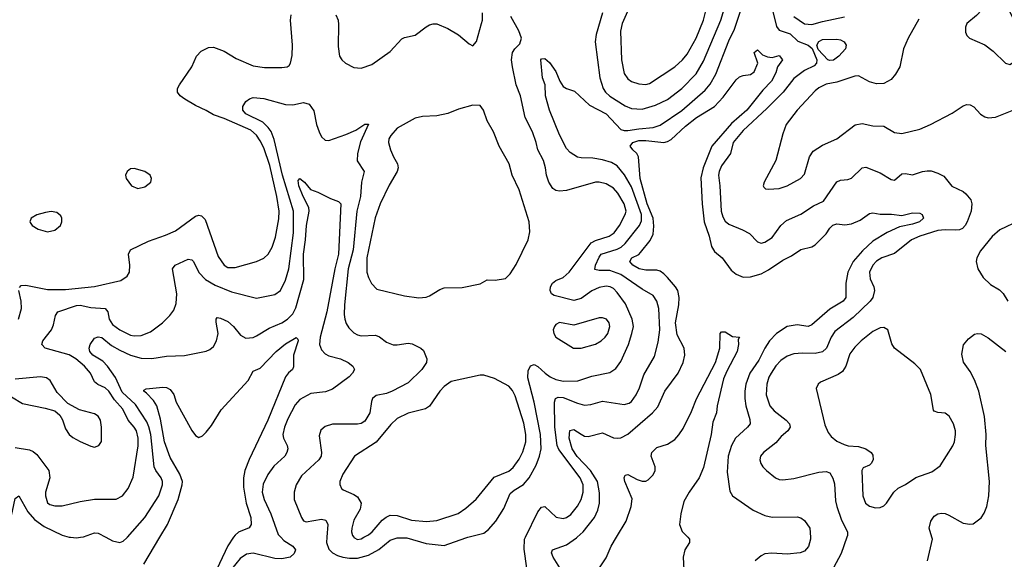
# Model space of a CAD drawing. Header units: inches. Extents: x 1173000 to 1307049, y 522583 to 678455.
# Tile 11 of 256: x 1180455 to 1185919, y 549878 to 552872. Entities that reach past the tile are written whole.
import ezdxf

# ---------------------------------------------------------------- set-up
doc = ezdxf.new("R2010")
doc.units = ezdxf.units.IN
doc.header["$MEASUREMENT"] = 0
doc.layers.add('B1584', color=7, linetype='Continuous')
doc.layers.add('B1585', color=7, linetype='Continuous')

msp = doc.modelspace()

# ---------------------------------------------------------------- linework, layer by layer
at = {"layer": 'B1584', "color": 5}
for points, elevation in [([(1180737.6, 550000), (1180770, 549996.9), (1180792.4, 550000)], 840), ([(1180932.9, 550000), (1180970, 549980.2), (1181010, 549970.3), (1181030, 549979), (1181050, 549996.5), (1181053.1, 550000)], 840), ([(1181143.8, 549850), (1181233.6, 550000)], 820), ([(1181641.7, 550000), (1181610, 549952.9), (1181486.8, 549690)], 820), ([(1181903.7, 550000), (1181921.2, 549981.2), (1181970.3, 549950), (1181986, 549930), (1181978.3, 549910), (1181955.8, 549890), (1181910, 549879.6), (1181870, 549882.8), (1181750, 549912.3), (1181713, 549907), (1181677.8, 549882.2), (1181630, 549823.2)], 840), ([(1182159.3, 550000), (1182156.8, 549970), (1182170, 549933.7), (1182190, 549913.6), (1182218.5, 549898.5), (1182248.9, 549888.9), (1182284.4, 549884.4), (1182330, 549884.8), (1182390, 549899.8), (1182448.3, 549931.7), (1182510, 549984.1), (1182550, 549997.7), (1182603.8, 549996.2), (1182710, 549966), (1182810, 549953.5), (1182930, 549996.9), (1182942.3, 550000)], 860), ([(1182308.9, 550000), (1182310, 549998.5), (1182330, 549988.1), (1182350, 549991.8), (1182364.8, 550000)], 880), ([(1183270, 549829), (1183253.8, 549933.8), (1183256.2, 549990), (1183261.1, 550000)], 840), ([(1183452.6, 549830), (1183415.7, 549890), (1183405.9, 549914.1), (1183410.9, 549930), (1183490, 549958.2), (1183544, 549996), (1183548.4, 550000)], 820), ([(1183672.7, 549830), (1183710, 549885.5), (1183737.6, 549950), (1183766.9, 550000)], 780), ([(1184161.8, 550000), (1184171.7, 549990), (1184171.8, 549970), (1184145.8, 549930), (1184136.5, 549890), (1184145, 549750)], 780), ([(1184843.1, 550000), (1184844, 549990), (1184832, 549948), (1184810, 549923), (1184786.4, 549913.6), (1184713, 549907), (1184628.1, 549911.9), (1184590, 549907.8), (1184570, 549897.6), (1184535.5, 549870)], 820), ([(1185045.6, 550000), (1185013.8, 549910), (1184971.8, 549830)], 840), ([(1185492.8, 549870), (1185519.7, 549990), (1185516.6, 550000)], 840)]:
    msp.add_lwpolyline(points, dxfattribs=dict(at, elevation=elevation))
at = {"layer": 'B1585', "color": 5}
for points, elevation in [([(1184606.1, 553030), (1184654, 552834.1), (1184670, 552813.2), (1184730, 552794), (1184773.2, 552753.2), (1184829.7, 552729.7), (1184852.4, 552712.4), (1184878.9, 552650), (1184876.6, 552630), (1184863.8, 552616.2), (1184810, 552589.9), (1184750, 552546.3), (1184690.7, 552469.3), (1184601.7, 552378.3), (1184470, 552257.3), (1184414, 552190), (1184399.4, 552130), (1184350, 552060.4), (1184335.9, 552030), (1184332.1, 552010), (1184340.4, 551950), (1184348.4, 551810), (1184357.3, 551777.3), (1184370, 551754.3), (1184390, 551737.2), (1184466.4, 551706.4), (1184505.5, 551685.5), (1184550, 551639.5), (1184570, 551631.7), (1184590, 551636.9), (1184630, 551663.6), (1184679.3, 551730), (1184710, 551757.2), (1184790, 551792.6), (1184860.2, 551839.8), (1184915.9, 551864.1), (1184990, 551971.8), (1185010, 551981.5), (1185050, 551984.9), (1185070, 551993.1), (1185130, 552050.3), (1185150, 552052.8), (1185230, 552022.4), (1185290, 551984.6), (1185310, 551982), (1185350, 552016.5), (1185370, 552019), (1185410, 552010.2), (1185465.2, 552030), (1185490, 552033.6), (1185512.4, 552032.4), (1185550, 552020.3), (1185583.4, 552003.4), (1185627.8, 551947.8), (1185690, 551918), (1185705.5, 551905.5), (1185732.8, 551872.8), (1185739, 551850), (1185734.3, 551810), (1185712, 551750), (1185701.3, 551730), (1185685.9, 551714.1), (1185670, 551706.2), (1185650, 551703.4), (1185590, 551706.6), (1185550, 551701.2), (1185450.3, 551670), (1185404.2, 551650), (1185310, 551574.4), (1185239.3, 551550), (1185210, 551532.8), (1185188.4, 551510), (1185171.1, 551470), (1185174.2, 551434.2), (1185195.2, 551390), (1185199.3, 551370), (1185188.6, 551330), (1185173.5, 551310), (1185080.2, 551219.8), (1184979.2, 551140.8), (1184957.2, 551110), (1184932.1, 551050), (1184910.5, 551029.5), (1184870, 551019.9), (1184798.3, 551021.7), (1184750, 551017.3), (1184714.4, 551005.6), (1184678.4, 550981.6), (1184650, 550950.9), (1184624.8, 550910), (1184612.4, 550887.6), (1184601.2, 550850), (1184597.1, 550790), (1184617.8, 550730), (1184641.5, 550701.5), (1184708, 550650), (1184726.8, 550630), (1184730.4, 550610), (1184717.3, 550590), (1184680.7, 550559.3), (1184650, 550524.7), (1184581.6, 550470), (1184566.7, 550450), (1184563, 550430), (1184567.7, 550410), (1184579.1, 550390), (1184599.3, 550370), (1184649.3, 550329.3), (1184670, 550320.9), (1184690, 550318.5), (1184750, 550325.6), (1184890, 550361.6), (1184930, 550364), (1184950, 550357.6), (1184968, 550328), (1184976.2, 550296.2), (1184982.3, 550202.3), (1184988.6, 550170), (1185014.7, 550094.7), (1185048, 550030), (1185049.2, 550010), (1185045.6, 550000)], 840), ([(1183261.1, 550000), (1183330, 550140.3), (1183350, 550167.4), (1183370, 550170.2), (1183431.6, 550111.6), (1183470, 550103.5), (1183490, 550109.3), (1183513.2, 550126.8), (1183550, 550173.4), (1183570.4, 550210), (1183582.7, 550250), (1183581.4, 550290), (1183565.3, 550330), (1183446.6, 550486.6), (1183437.5, 550510), (1183424, 550610), (1183423.4, 550750), (1183427.8, 550770), (1183443.4, 550776.6), (1183470, 550775.8), (1183550, 550744.5), (1183590, 550733.7), (1183624.1, 550735.9), (1183690, 550755), (1183810, 550735.8), (1183836.4, 550743.6), (1183850, 550753.4), (1183876.1, 550790), (1183894.8, 550830), (1183918.3, 550901.7), (1183977.7, 551002.3), (1183998, 551082), (1184007.9, 551150), (1184001.8, 551270), (1183989.9, 551309.9), (1183970, 551341), (1183910, 551375.9), (1183790, 551458.3), (1183730, 551479.3), (1183670, 551479.3), (1183646.6, 551486.6), (1183649.4, 551510), (1183670, 551554.3), (1183682.5, 551570), (1183770, 551597.6), (1183792.8, 551610), (1183814.9, 551630), (1183895.2, 551730), (1183905, 551755), (1183905.5, 551790), (1183850, 551945.2), (1183811, 552011), (1183770, 552060.6), (1183738.9, 552078.8), (1183690, 552094.9), (1183635.8, 552104.2), (1183570, 552105.4), (1183550, 552109.7), (1183510, 552135.1), (1183490, 552156.3), (1183450, 552233.6), (1183395.3, 552370), (1183373.4, 552450), (1183370.7, 552510.7), (1183356, 552550), (1183347.8, 552650), (1183350, 552654.8), (1183370, 552656.3), (1183394.4, 552634.4), (1183430, 552584.9), (1183451.6, 552530), (1183470, 552501.7), (1183490, 552489.1), (1183534.4, 552474.4), (1183616.8, 552396.8), (1183710.1, 552350.1), (1183790, 552263.3), (1183810, 552256.2), (1183830, 552256.1), (1183890, 552266.7), (1183970, 552273.4), (1184010, 552286.1), (1184130, 552368.6), (1184258.9, 552481.1), (1184286.3, 552513.7), (1184318, 552570), (1184390, 552754), (1184421, 552819), (1184458.3, 552930)], 840), ([(1183689.1, 552910), (1183654.2, 552790), (1183649.1, 552749.1), (1183673.8, 552550), (1183692.1, 552490), (1183705.9, 552470), (1183730, 552448.3), (1183814, 552394), (1183850, 552378.3), (1183910, 552375.1), (1183982.8, 552397.2), (1184050.4, 552429.6), (1184130, 552490.1), (1184208.1, 552571.9), (1184250, 552641.2), (1184344.8, 552870), (1184365, 552930)], 860), ([(1183843, 552950), (1183798.8, 552850), (1183788.5, 552808.5), (1183793.8, 552650), (1183810, 552573.4), (1183830, 552542.8), (1183850, 552528.2), (1183890, 552515.2), (1183930, 552512), (1183950, 552517.7), (1184089.8, 552610), (1184133.3, 552650), (1184159, 552681), (1184208.1, 552770), (1184249.9, 552870), (1184269.2, 552950)], 880), ([(1180454.5, 551385.5), (1180464, 551396), (1180490, 551398.3), (1180610, 551374.5), (1180710, 551375.4), (1180870, 551391.4), (1181015.7, 551424.3), (1181051.9, 551448.1), (1181064.2, 551470), (1181066.2, 551510), (1181059.4, 551570), (1181070, 551594.2), (1181170, 551643.5), (1181264.6, 551675.4), (1181319.3, 551700.7), (1181430, 551781.3), (1181450, 551787.7), (1181463.7, 551783.7), (1181483.7, 551763.7), (1181557.2, 551557.2), (1181590, 551510.2), (1181610, 551496.6), (1181650, 551496.1), (1181769.9, 551530.1), (1181810, 551547.9), (1181834.5, 551570), (1181856.5, 551610), (1181874.1, 551665.9), (1181892.5, 551767.5), (1181894.4, 551810), (1181882.7, 551890), (1181842.7, 552062.7), (1181810, 552160.3), (1181790, 552200.3), (1181770, 552231.7), (1181738.5, 552258.5), (1181590, 552324.1), (1181530, 552343.1), (1181490, 552368.7), (1181430, 552395.3), (1181371.8, 552430), (1181345.1, 552450), (1181331.5, 552470), (1181331.5, 552490), (1181341.3, 552510), (1181410.8, 552610), (1181435.4, 552670), (1181462.4, 552697.6), (1181503, 552717), (1181530, 552719.6), (1181590, 552696.6), (1181656.6, 552656.6), (1181750, 552616.6), (1181813.2, 552606.8), (1181910, 552605.7), (1181939, 552610), (1181950, 552617.3), (1181956.9, 552630), (1181967.2, 552672.8), (1181968.7, 552730), (1181958.7, 552870), (1181961.8, 552898.2)], 880), ([(1182210, 552899.1), (1182221.7, 552870), (1182224.9, 552845), (1182222.8, 552722.8), (1182230.2, 552670.2), (1182242, 552650), (1182262.6, 552630), (1182310, 552606.3), (1182350, 552602.3), (1182410, 552623.1), (1182510, 552695.8), (1182574.9, 552765.1), (1182590, 552773.7), (1182650, 552785.5), (1182711.3, 552831.3), (1182730, 552843), (1182750, 552848.2), (1182770, 552848.2), (1182830, 552823), (1182890, 552787.7), (1182950, 552737.3), (1182970, 552726.8), (1182989.5, 552750.5), (1183018.4, 552850), (1183022.9, 552870), (1183022.4, 552910)], 880), ([(1182942.3, 550000), (1183030, 550022.3), (1183057.3, 550042.7), (1183096.5, 550090), (1183141.3, 550158.7), (1183176.9, 550243.1), (1183198.3, 550261.7), (1183250, 550292.3), (1183282.9, 550330), (1183320.7, 550399.3), (1183340.2, 550450), (1183348.8, 550491.2), (1183345.7, 550570), (1183309.9, 550749.9), (1183274.6, 550885.4), (1183277.3, 550922.7), (1183288.9, 550951.1), (1183310, 550958.3), (1183330, 550948.1), (1183370.1, 550910), (1183398.9, 550890), (1183430, 550875.5), (1183473.2, 550866.8), (1183552, 550868), (1183630, 550893.6), (1183730, 550914.3), (1183763.5, 550936.5), (1183790, 550976), (1183833.3, 551070), (1183852.6, 551130), (1183860.2, 551170), (1183853.9, 551210), (1183816, 551296), (1183770, 551359), (1183750, 551379.4), (1183732.4, 551390), (1183710, 551392.7), (1183670, 551385.6), (1183630, 551366.7), (1183570, 551324.9), (1183530, 551314.4), (1183421.6, 551341.6), (1183406.6, 551350), (1183398.2, 551370), (1183401, 551390), (1183410.9, 551410), (1183430, 551424.3), (1183470, 551441.6), (1183504.8, 551470), (1183625.9, 551634.2), (1183650, 551647.4), (1183725.7, 551670), (1183753.2, 551690), (1183783.6, 551730), (1183814.7, 551790), (1183819.9, 551810), (1183809.2, 551850), (1183774.4, 551910), (1183750, 551936.3), (1183710, 551960.2), (1183670, 551970.5), (1183650, 551969.8), (1183490, 551923.4), (1183450, 551919.9), (1183430, 551923.7), (1183414.4, 551934.4), (1183391.6, 551970), (1183378, 552010), (1183373.4, 552050), (1183361.9, 552090), (1183329.9, 552150), (1183321.8, 552190), (1183301.5, 552250), (1183260.6, 552330), (1183234.1, 552450), (1183210.4, 552510.4), (1183189.9, 552610), (1183184.1, 552650), (1183189, 552690), (1183202, 552710), (1183230, 552737.6), (1183239.4, 552770), (1183225.2, 552810), (1183181.1, 552890)], 860), ([(1185445.1, 552874.9), (1185386, 552770), (1185359.5, 552710), (1185338.7, 552610), (1185315.8, 552570), (1185290, 552540.5), (1185250, 552518.3), (1185210, 552515.8), (1185170, 552526.9), (1185110, 552560.4), (1185090, 552559.1), (1184990, 552524.7), (1184930, 552514.2), (1184890, 552493.5), (1184870, 552476.9), (1184769.1, 552370), (1184707.6, 552290), (1184690, 552239), (1184651.7, 552090), (1184586, 551970), (1184580.7, 551950), (1184583.4, 551943.4), (1184594, 551934), (1184610, 551930.7), (1184670, 551934.4), (1184714.5, 551950), (1184787.6, 551990), (1184810, 552015.5), (1184837.2, 552110), (1184858.5, 552141.5), (1184910, 552176), (1184990, 552210.4), (1185091.2, 552288.8), (1185130, 552295.8), (1185190, 552283.1), (1185250, 552281.6), (1185310, 552246.7), (1185350, 552241.1), (1185450, 552264.4), (1185510, 552290.3), (1185630, 552352.8), (1185690, 552394), (1185710, 552401.3), (1185730, 552399.3), (1185748.7, 552388.7), (1185787, 552347), (1185810, 552332.2), (1185830, 552326.5), (1185870, 552330.2), (1186055.3, 552404.7)], 860), ([(1184750.9, 552890), (1184810, 552848), (1184850, 552844.5), (1184910, 552862.2), (1185031.5, 552888.5)], 860), ([(1183548.4, 550000), (1183581.3, 550030), (1183643.8, 550110), (1183663.2, 550150), (1183673.1, 550190), (1183672.9, 550247.1), (1183662.2, 550310), (1183623.1, 550370), (1183548.5, 550448.5), (1183521.4, 550490), (1183503.2, 550550), (1183508.1, 550591.9), (1183530, 550598.7), (1183570, 550571.5), (1183590, 550561.6), (1183610, 550558.5), (1183690, 550579.6), (1183750, 550551.8), (1183770, 550550.1), (1183790, 550551.8), (1183830, 550571.3), (1183965.7, 550690), (1183995.6, 550724.4), (1184035.5, 550810), (1184109.4, 550910), (1184136.5, 550970), (1184146.1, 551010), (1184142.1, 551050), (1184102.8, 551122.9), (1184093.9, 551190), (1184112.8, 551290), (1184113.8, 551330), (1184106.4, 551370), (1184094.4, 551390), (1184050, 551440.4), (1184030, 551462.2), (1184010, 551475.8), (1183990, 551481.5), (1183930, 551481.9), (1183892.2, 551490), (1183858, 551510), (1183841.6, 551530), (1183851.2, 551550), (1183890, 551569.3), (1183900.5, 551579.5), (1183953.1, 551646.9), (1183970, 551681.7), (1183974.5, 551725.5), (1183970.2, 551770.2), (1183937.4, 551850), (1183897.2, 551990), (1183888.4, 552110), (1183880.5, 552130), (1183857, 552150), (1183842.9, 552170), (1183856.8, 552190), (1183890, 552200.9), (1183930, 552201.8), (1184029, 552191), (1184050, 552195.8), (1184070, 552207), (1184150, 552280.7), (1184210, 552329), (1184310, 552390.7), (1184358.9, 552441.1), (1184430, 552537.4), (1184450, 552554.6), (1184470, 552562.8), (1184510, 552568.5), (1184530, 552582.3), (1184551.6, 552630), (1184531.5, 552690), (1184550, 552704.6), (1184577.4, 552677.4), (1184605, 552665), (1184630, 552661.5), (1184670, 552672.5), (1184687.1, 552650), (1184660.5, 552610), (1184650, 552576.9), (1184627.1, 552530), (1184579, 552481), (1184490, 552370.4), (1184404.7, 552295.3), (1184296.4, 552170), (1184248.3, 552050), (1184234.2, 551994.2), (1184242.7, 551850), (1184253.9, 551750), (1184280.8, 551670), (1184293.5, 551613.5), (1184310, 551585.2), (1184353.4, 551550), (1184402.9, 551482.9), (1184430, 551460.2), (1184470, 551443.2), (1184510, 551444.1), (1184570, 551462.3), (1184610, 551483.2), (1184690, 551538), (1184737.8, 551562.2), (1184790, 551597.2), (1184850, 551612.2), (1184870, 551622.8), (1184930, 551683.2), (1184950, 551715.6), (1184968.1, 551731.9), (1184990, 551738.6), (1185033.1, 551733.1), (1185070, 551738.2), (1185119.7, 551760.3), (1185170, 551796.9), (1185190, 551800.3), (1185230, 551792.9), (1185292.7, 551792.7), (1185350, 551785.8), (1185410, 551799.7), (1185450, 551798.3), (1185463.8, 551790), (1185470.4, 551770), (1185447.4, 551750), (1185410, 551737.1), (1185337.2, 551722.8), (1185269.2, 551690.8), (1185190, 551643.2), (1185131.5, 551590), (1185080.6, 551530), (1185050, 551471), (1185038.9, 551410), (1185039.4, 551330), (1185024.2, 551310), (1184950, 551266), (1184850, 551178.5), (1184830, 551168.7), (1184770, 551179.2), (1184714.6, 551170), (1184655.1, 551130), (1184616.1, 551090), (1184590.1, 551050), (1184556.8, 550983.2), (1184506.8, 550910), (1184484.8, 550850), (1184478.1, 550810), (1184478.2, 550770), (1184484.7, 550730), (1184507.5, 550652.5), (1184507.6, 550630), (1184494.4, 550610), (1184427.9, 550550), (1184405.3, 550510), (1184387.3, 550450), (1184381.7, 550361.7), (1184395.2, 550255.2), (1184410.3, 550230), (1184526, 550150), (1184590, 550120.1), (1184630, 550110.9), (1184770, 550113.4), (1184790, 550108.5), (1184810, 550092.7), (1184838.7, 550050), (1184843.1, 550000)], 820), ([(1180430, 550497.8), (1180510, 550485.4), (1180530, 550476.1), (1180550, 550458.9), (1180616.9, 550370), (1180622.2, 550330), (1180598.9, 550250), (1180598.4, 550230), (1180610, 550190.4), (1180622.4, 550182.4), (1180650, 550174.3), (1180690, 550174.5), (1180790, 550198.9), (1180870, 550211.8), (1180990, 550212.1), (1181025.1, 550230), (1181057.2, 550270), (1181085.7, 550334.3), (1181113.3, 550506.7), (1181112.9, 550550), (1181102.6, 550590), (1181091.1, 550611.1), (1181057.3, 550650), (1181028.3, 550710), (1180981.7, 550761.7), (1180950, 550811.2), (1180930, 550829.2), (1180888.3, 550848.3), (1180870, 550862.5), (1180847.7, 550910), (1180815, 550950), (1180766.8, 550990), (1180730, 551013), (1180595.6, 551050), (1180577.4, 551070), (1180583.1, 551090), (1180631, 551150), (1180642, 551178), (1180653.5, 551230), (1180666.3, 551250), (1180770, 551286.1), (1180790, 551288.4), (1180850, 551275.1), (1180930.1, 551270.1), (1180943.5, 551250), (1180951.9, 551210), (1180970, 551181.3), (1181010, 551151.8), (1181070, 551121.4), (1181090, 551117.1), (1181130, 551120.1), (1181180.8, 551139.2), (1181248.2, 551190), (1181289, 551231), (1181310, 551260.5), (1181322.5, 551297.5), (1181326.3, 551350), (1181303.5, 551490), (1181317, 551510), (1181390, 551542.2), (1181410, 551538.5), (1181419.6, 551530), (1181449.5, 551469.5), (1181486.3, 551430), (1181539.4, 551399.4), (1181630, 551360.9), (1181770, 551325.8), (1181870, 551347.3), (1181901.8, 551370), (1181930, 551427.2), (1181948.8, 551490), (1181974.3, 551690), (1181974.8, 551810), (1181913.8, 552010), (1181867.8, 552207.8), (1181850.5, 552250.5), (1181834.3, 552274.3), (1181803.6, 552303.6), (1181709.8, 552350), (1181693.3, 552370), (1181693, 552390), (1181710, 552417.3), (1181730, 552433.4), (1181750, 552439.5), (1181810, 552434.4), (1181930, 552401.2), (1181970, 552399.3), (1182030, 552411.6), (1182062.2, 552402.2), (1182086.9, 552366.9), (1182102.7, 552290), (1182116.2, 552250), (1182130, 552221.6), (1182150, 552203.1), (1182170, 552201.3), (1182265.2, 552234.8), (1182320.4, 552259.6), (1182370, 552292.2), (1182390, 552291.3), (1182345.9, 552194.1), (1182330.2, 552130), (1182328.5, 552088.5), (1182366.7, 552030), (1182352.1, 551970), (1182346.1, 551890), (1182325.9, 551810), (1182305.9, 551594.1), (1182278.5, 551490), (1182256.8, 551290), (1182256, 551236), (1182260.2, 551210), (1182266.9, 551186.9), (1182281.9, 551161.9), (1182310, 551134.6), (1182330, 551122.8), (1182350, 551116.9), (1182430, 551121.1), (1182451.7, 551111.7), (1182490, 551081.6), (1182528.1, 551068.1), (1182550, 551066.9), (1182610, 551076.5), (1182633, 551073), (1182680.7, 551050), (1182696.1, 551036.1), (1182714, 550990), (1182712.4, 550970), (1182686.9, 550930), (1182610, 550857.6), (1182521.3, 550810), (1182490, 550797.7), (1182434, 550786), (1182412.7, 550770), (1182406.5, 550753.5), (1182398.5, 550690), (1182370, 550643.5), (1182350, 550630.8), (1182330, 550628.1), (1182190, 550627.1), (1182150, 550615.1), (1182126.3, 550593.7), (1182117.3, 550562.7), (1182130.2, 550470), (1182127.1, 550450), (1182114.7, 550430), (1182019.3, 550340.7), (1181989, 550290), (1181978.9, 550250), (1181978, 550210), (1182018.3, 550110), (1182030, 550090.4), (1182045.4, 550085.4), (1182130, 550099.8), (1182154.2, 550094.2), (1182165.2, 550070), (1182159.3, 550000)], 860), ([(1181053.1, 550000), (1181150, 550110.2), (1181227.1, 550230), (1181247.4, 550290), (1181247.9, 550310), (1181239.9, 550330), (1181209.9, 550369.9), (1181200.9, 550390), (1181182.1, 550570), (1181172.5, 550612.5), (1181160.8, 550640.8), (1181097.1, 550737.1), (1181024.5, 550804.5), (1180987, 550887), (1180941.9, 550950), (1180916.4, 550976.4), (1180860.9, 551010), (1180844.4, 551030), (1180840.6, 551050), (1180846.5, 551070), (1180870, 551104.5), (1180890, 551112.4), (1180910, 551107.7), (1180964.3, 551064.3), (1181010, 551037.4), (1181070, 551010.1), (1181130, 550993.9), (1181188.4, 550991.6), (1181270, 551005), (1181370, 551009.1), (1181490, 551032.8), (1181510, 551041.7), (1181530, 551058.7), (1181546.8, 551090), (1181556.5, 551130), (1181546.1, 551193.9), (1181545.1, 551210), (1181550, 551219.1), (1181570, 551216.5), (1181610, 551197.5), (1181642, 551170), (1181680.8, 551120.8), (1181710, 551104.7), (1181750, 551108.5), (1181770, 551117.1), (1181839.6, 551160.4), (1181909.4, 551190.6), (1181940.8, 551210), (1181970, 551239.1), (1181987.2, 551272.8), (1182031.8, 551430), (1182029.6, 551570), (1182041.8, 551650), (1182047.3, 551730), (1182062.1, 551810), (1182059.2, 551830), (1182027.8, 551890), (1182003.4, 551950), (1182000.8, 551979.2), (1182010, 551990.4), (1182036, 551970), (1182069.4, 551929.4), (1182110, 551915.3), (1182180, 551880), (1182223.6, 551863.6), (1182236.2, 551850), (1182224.9, 551570), (1182203.3, 551490), (1182158.8, 551250), (1182121.8, 551110), (1182119, 551070), (1182130, 551039.5), (1182150, 551018.4), (1182170, 551007.5), (1182234.9, 550990), (1182277.6, 550970), (1182303.1, 550950), (1182312.4, 550930), (1182302.6, 550910), (1182282.8, 550890), (1182190, 550821), (1182152.8, 550807.2), (1182070, 550797.3), (1182010, 550764.5), (1181984.6, 550735.4), (1181943.7, 550656.3), (1181924.6, 550610), (1181915.4, 550570), (1181918.8, 550550), (1181938.6, 550510), (1181942.6, 550490), (1181937.4, 550470), (1181925.8, 550450), (1181866, 550394), (1181831.6, 550348.4), (1181805.7, 550294.3), (1181801.5, 550250), (1181811.7, 550210), (1181849.1, 550130), (1181890, 550014.7), (1181903.7, 550000)], 840), ([(1186002.5, 551757.5), (1185894.1, 551705.9), (1185851, 551669), (1185785.8, 551590), (1185766.2, 551550), (1185763.2, 551530), (1185771.8, 551490), (1185802, 551442), (1185842.5, 551402.5), (1185892.4, 551372.4), (1185912.7, 551352.7), (1185939.1, 551310)], 860), ([(1180448.9, 551210), (1180465.8, 551270), (1180463.2, 551310), (1180450.8, 551370)], 880), ([(1183766.9, 550000), (1183819.5, 550090), (1183848.1, 550170), (1183852.8, 550212.8), (1183813.6, 550310), (1183809.4, 550330.6), (1183815.2, 550344.8), (1183830, 550348.2), (1183880.7, 550320.7), (1183910, 550310.9), (1183930, 550311.9), (1183941.9, 550318.1), (1183970, 550346.5), (1183980.7, 550370), (1183982, 550390), (1183958.5, 550450), (1183963.4, 550470), (1183990, 550497.2), (1184050, 550516.9), (1184090, 550543.2), (1184112.5, 550567.5), (1184135.8, 550604.2), (1184182.4, 550697.6), (1184210, 550768.9), (1184316.5, 550970), (1184339.5, 551050), (1184342.9, 551130), (1184350, 551140.7), (1184370, 551140.7), (1184410, 551114), (1184450, 551111), (1184442, 551098), (1184443.6, 551070), (1184436.3, 551030), (1184378.2, 550921.8), (1184361.3, 550878.7), (1184325.2, 550730), (1184321.5, 550690), (1184301.4, 550638.6), (1184291.2, 550570), (1184250, 550386.8), (1184225.8, 550330), (1184169.1, 550250.9), (1184141, 550199), (1184123.2, 550130), (1184115.6, 550070), (1184131.1, 550031.1), (1184161.8, 550000)], 780), ([(1185516.6, 550000), (1185501.1, 550050), (1185511.5, 550090), (1185530, 550117.1), (1185549.8, 550130.2), (1185570, 550133.1), (1185590, 550131.6), (1185610, 550123.1), (1185690, 550078.9), (1185727.9, 550072.1), (1185745.1, 550074.9), (1185790, 550108), (1185806.6, 550133.4), (1185821.5, 550170), (1185832.7, 550230), (1185836.8, 550310), (1185816.8, 550510), (1185817.7, 550570), (1185809.1, 550670), (1185776.8, 550810), (1185754, 550874), (1185730, 550920.5), (1185691.5, 550971.5), (1185683.3, 551016.7), (1185692.9, 551067.1), (1185719.4, 551100.6), (1185753.7, 551126.3), (1185770, 551130.3), (1185790, 551127.9), (1185830, 551106.9), (1185927.8, 551030)], 840), ([(1181233.6, 550000), (1181275.4, 550070), (1181334.5, 550210), (1181357.3, 550290), (1181358.3, 550310), (1181343.3, 550350), (1181290, 550443.1), (1181258.7, 550530), (1181236.1, 550656.1), (1181216.8, 550730), (1181198.2, 550758.2), (1181159.6, 550799.6), (1181144.5, 550810), (1181144.1, 550815.9), (1181156.5, 550823.5), (1181250, 550832.1), (1181270, 550830.2), (1181290, 550820.3), (1181310, 550793), (1181323.6, 550750), (1181410, 550592.7), (1181430, 550563.8), (1181450, 550554.4), (1181470, 550562.4), (1181490, 550582.4), (1181519.4, 550620.6), (1181573.4, 550706.6), (1181722.7, 550870), (1181750, 550922.4), (1181790, 550937.8), (1181877.8, 551030), (1181930, 551072.7), (1181990, 551107.7), (1181998.6, 551098.6), (1181999.5, 551090), (1181974.2, 551010), (1181974.8, 550945.2), (1181968.2, 550930), (1181946.8, 550913.2), (1181929.5, 550890.5), (1181831.4, 550650), (1181727.9, 550432.1), (1181705.2, 550370), (1181696.9, 550330), (1181697, 550277), (1181712.5, 550190), (1181738.6, 550110), (1181739.1, 550070), (1181727.6, 550052.4), (1181670, 550028.4), (1181650, 550012.3), (1181641.7, 550000)], 820), ([(1182364.8, 550000), (1182390, 550013.8), (1182410.3, 550029.7), (1182465.6, 550094.4), (1182487.9, 550112.1), (1182510, 550122.1), (1182550, 550120.9), (1182630, 550094.7), (1182712.9, 550087.1), (1182770, 550093.2), (1182887.6, 550132.4), (1182930, 550160.6), (1182988.9, 550211.1), (1183087.6, 550332.5), (1183170, 550367), (1183193.5, 550386.5), (1183227.4, 550432.6), (1183246.7, 550473.3), (1183262.8, 550530), (1183263.7, 550570), (1183252.4, 550632.4), (1183204.8, 550784.8), (1183190, 550814.8), (1183170, 550837.8), (1183090, 550881.1), (1183030, 550898.9), (1183010, 550899.7), (1182850, 550863.5), (1182810, 550835.6), (1182786.7, 550810), (1182730, 550727), (1182706.8, 550713.2), (1182610, 550689), (1182550, 550658.4), (1182514.5, 550625.5), (1182432.7, 550527.3), (1182313.8, 550450), (1182247.3, 550350), (1182232.3, 550310), (1182232.4, 550292.4), (1182241.7, 550270), (1182250, 550262.8), (1182310, 550237.5), (1182330, 550224), (1182349.2, 550190), (1182343.6, 550156.4), (1182310, 550094), (1182297.5, 550050), (1182296.3, 550030), (1182301.5, 550010), (1182308.9, 550000)], 880), ([(1180410, 550779.5), (1180470, 550742.3), (1180597, 550717), (1180650, 550700.7), (1180677.6, 550677.6), (1180692.2, 550652.2), (1180710, 550600.7), (1180730.4, 550570), (1180750, 550554), (1180790, 550530.4), (1180850, 550504.9), (1180870, 550500.7), (1180894, 550510), (1180909.3, 550530.7), (1180909.6, 550610), (1180903.6, 550650), (1180890, 550671.5), (1180870, 550684.7), (1180787.1, 550707.1), (1180721.7, 550741.7), (1180663.8, 550803.8), (1180624.5, 550870), (1180604.4, 550884.4), (1180570, 550890.8), (1180430, 550876.4)], 880), ([(1180394.3, 550000), (1180391.9, 550010), (1180388.4, 550050), (1180415.6, 550144.5), (1180430, 550214.8), (1180450, 550230.4), (1180500.2, 550140.2), (1180537.8, 550097.8), (1180590, 550059.8), (1180690, 550012.1), (1180730, 550000.7), (1180737.6, 550000)], 840), ([(1180792.4, 550000), (1180810, 550002.4), (1180870, 550023.9), (1180890, 550022.8), (1180932.9, 550000)], 840)]:
    msp.add_lwpolyline(points, dxfattribs=dict(at, elevation=elevation))
for points, elevation in [([(1185870, 552992.7), (1185850.6, 552989.4), (1185764.2, 552895.8), (1185710.5, 552850), (1185703.1, 552830), (1185703.1, 552803.1), (1185710, 552784.7), (1185724.7, 552770), (1185810, 552733), (1185856.7, 552696.7), (1185926, 552630), (1185950, 552624), (1185970, 552636), (1185981.2, 552650), (1185999.6, 552690), (1186007.7, 552732.3), (1186002, 552790), (1185974, 552870), (1185941.6, 552930), (1185910, 552962)], 880), ([(1184950, 552644.5), (1184938.8, 552650), (1184885.6, 552705.6), (1184879.2, 552730), (1184889.2, 552750.8), (1184910, 552761), (1184990, 552763.7), (1185010, 552760.7), (1185029.6, 552749.6), (1185041.8, 552730), (1185037.3, 552710), (1184999.8, 552670), (1184970, 552647.7)], 840), ([(1182970, 552398.4), (1182890, 552375.6), (1182830, 552351), (1182770, 552337.6), (1182690, 552335), (1182650, 552326), (1182550.2, 552270), (1182514.7, 552230), (1182503.2, 552210), (1182502.4, 552190), (1182512.4, 552150), (1182529.1, 552110), (1182552, 552072), (1182555.5, 552050), (1182549.2, 552030), (1182505.7, 551954.3), (1182454.8, 551850), (1182427.5, 551772.5), (1182381.5, 551550), (1182382.3, 551470), (1182390, 551440.4), (1182407.3, 551407.3), (1182437.4, 551377.4), (1182590, 551339), (1182670, 551329), (1182710, 551333.1), (1182730, 551340.3), (1182785.8, 551374.2), (1182810, 551383.9), (1182910, 551385.8), (1183010, 551405.7), (1183050, 551428.4), (1183093.8, 551426.2), (1183150, 551436.3), (1183177.5, 551462.5), (1183210, 551512.7), (1183277.1, 551650), (1183285.5, 551694.5), (1183281.7, 551750), (1183227.2, 551927.2), (1183188.6, 552008.6), (1183172, 552072), (1183116.4, 552170), (1183084, 552250), (1183049.7, 552310), (1183029.6, 552369.6), (1183010, 552395.3)], 880), ([(1181090, 552045.2), (1181070, 552044), (1181051.3, 552030), (1181042.8, 552010), (1181046.8, 551990), (1181074.8, 551950), (1181110, 551934.9), (1181150, 551944.4), (1181182.7, 551970), (1181186, 551990), (1181179.3, 552010), (1181150, 552029.4)], 920), ([(1180630, 551806.6), (1180598.5, 551801.5), (1180550.8, 551789.2), (1180518, 551770), (1180511.3, 551750), (1180514, 551746), (1180524.7, 551730), (1180558, 551710), (1180610, 551695.5), (1180650, 551704.4), (1180680.9, 551730), (1180689.4, 551750), (1180689.3, 551770), (1180683.7, 551783.7), (1180661.5, 551801.5)], 920), ([(1183690, 551218), (1183670, 551217.7), (1183530, 551177.7), (1183450, 551191.1), (1183430, 551179.6), (1183422, 551170), (1183415.8, 551150), (1183418.4, 551130), (1183430, 551110.7), (1183528.7, 551048.7), (1183570, 551048.7), (1183650, 551071.6), (1183681.6, 551090), (1183703.5, 551110), (1183718.5, 551130), (1183729.7, 551170), (1183726, 551190), (1183710.8, 551210.8)], 880), ([(1185250, 551164.5), (1185230, 551162.4), (1185190, 551142.2), (1185124.7, 551090), (1185090, 551055.3), (1185062.3, 551017.7), (1185040.2, 550950), (1185020.1, 550919.9), (1184997.1, 550902.9), (1184899.4, 550860.6), (1184884.9, 550850), (1184874.6, 550825.4), (1184923.6, 550623.6), (1184941.6, 550581.6), (1184958.3, 550558.3), (1184990, 550533.2), (1185030, 550514.2), (1185052.8, 550507.2), (1185110, 550503), (1185151, 550490), (1185180.7, 550470), (1185190, 550456), (1185190.4, 550430), (1185179.1, 550410), (1185170, 550400.9), (1185135.5, 550384.5), (1185128.8, 550371.2), (1185133.7, 550230), (1185148.7, 550190), (1185170, 550172.7), (1185203.4, 550163.4), (1185230, 550164.2), (1185250, 550174.4), (1185265.6, 550190), (1185305.6, 550250), (1185330, 550272.7), (1185370, 550292.7), (1185427.6, 550332.4), (1185517, 550363), (1185563.7, 550396.3), (1185633.5, 550506.5), (1185642, 550530), (1185647.1, 550570), (1185647.1, 550590), (1185636.9, 550630), (1185611.9, 550671.9), (1185590, 550687.8), (1185550, 550691.5), (1185530, 550699.5), (1185525.7, 550705.7), (1185511.9, 550791.9), (1185453.3, 550930), (1185422.9, 550962.9), (1185309.8, 551049.8), (1185294.1, 551074.1), (1185272, 551150)], 860)]:
    msp.add_lwpolyline(points, close=True, dxfattribs=dict(at, elevation=elevation))

doc.saveas('drawing.dxf')
